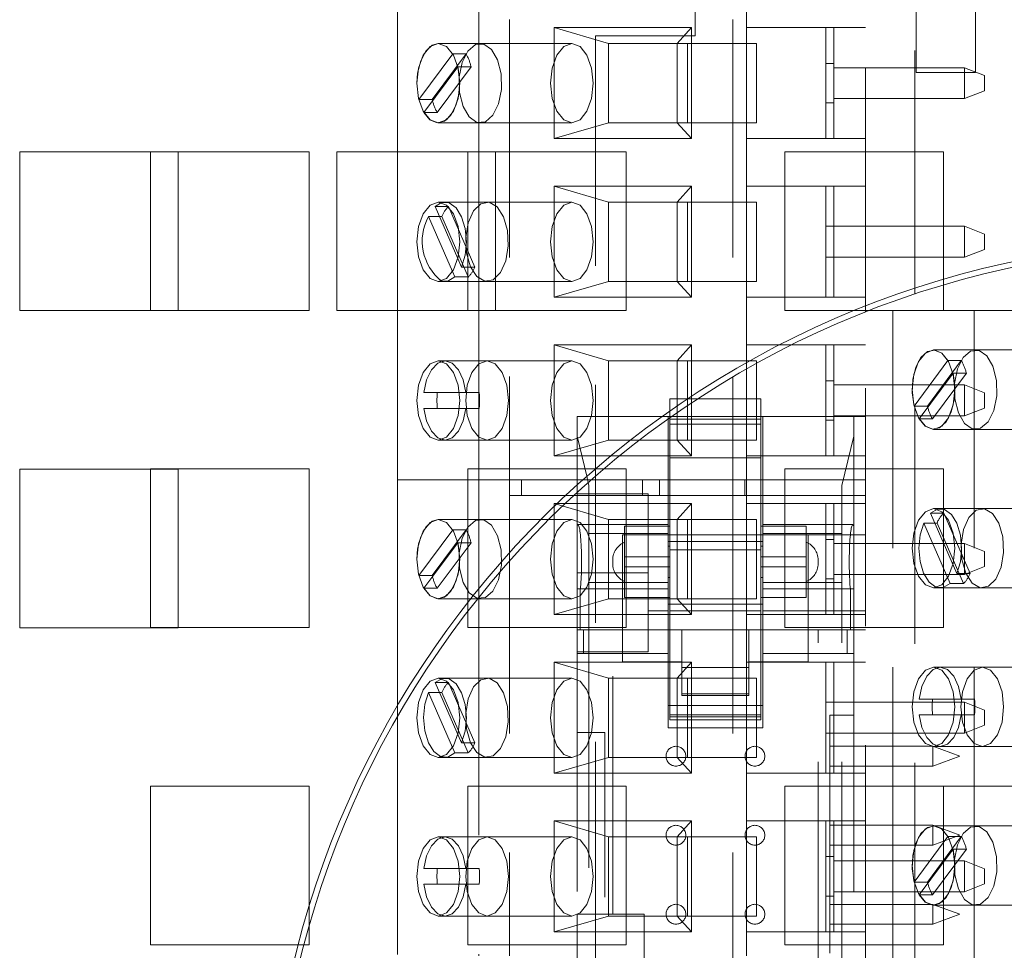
# Paper-space layout '2' of a CAD drawing. Header units: inches. Extents: x 1 to 109, y 1 to 85.
# Tile 39 of 134: x 85.696 to 86.731, y 17.087 to 18.065. Entities that reach past the tile are written whole.
import ezdxf

# ---------------------------------------------------------------- set-up
doc = ezdxf.new("R2010")
doc.units = ezdxf.units.IN
doc.header["$MEASUREMENT"] = 0
doc.linetypes.add('HIDDEN', pattern=[0.075, 0.05, -0.025])

psp = doc.layouts.new('2')

# ---------------------------------------------------------------- linework, layer by layer
at = {"color": 7, "linetype": 'HIDDEN', "lineweight": 0, "ltscale": 5}
for p, q in [((86.585, 17.7637), (86.585, 19.0713)), ((86.6367, 17.7823), (86.6367, 19.0713)), ((86.6382, 18.2542), (86.6382, 18.0092)), ((86.7007, 18.2526), (86.7007, 18.0092)), ((86.0933, 18.0812), (86.0933, 17.9257)), ((86.1787, 18.0812), (86.1787, 17.9257)), ((86.46, 18.0812), (86.46, 18.0562)), ((86.406, 18.0477), (86.406, 18.0726)), ((86.211, 18.0646), (86.211, 17.5812)), ((86.4456, 18.0646), (86.4456, 17.5646)), ((86.2579, 18.0562), (86.2579, 17.9396)), ((86.3148, 18.0396), (86.2579, 18.0562)), ((86.4022, 18.0562), (86.2579, 18.0562)), ((86.3013, 18.0477), (86.406, 18.0477)), ((86.3013, 15.5559), (86.3013, 18.0477)), ((86.4022, 18.0562), (86.3869, 18.0396)), ((86.4022, 17.9396), (86.4022, 18.0562)), ((86.46, 18.0562), (86.46, 17.9396)), ((86.46, 18.0562), (86.5433, 18.0562)), ((86.5517, 18.0562), (86.5433, 18.0562)), ((86.5433, 17.9396), (86.5433, 18.0562)), ((86.5517, 18.0562), (86.5517, 17.9396)), ((86.5517, 18.0562), (86.585, 18.0562)), ((86.2764, 18.0396), (86.136, 18.0396)), ((86.1802, 18.0396), (86.136, 18.0396)), ((86.3148, 18.0396), (86.3981, 18.0396)), ((86.3148, 18.0396), (86.3148, 17.9562)), ((86.3869, 17.9562), (86.3869, 18.0396)), ((86.3981, 18.0396), (86.4703, 18.0396)), ((86.3981, 17.9562), (86.3981, 18.0396)), ((86.4703, 18.0396), (86.4703, 17.9562)), ((86.1512, 18.0286), (86.1156, 17.9806)), ((86.1652, 18.0286), (86.1296, 17.9806)), ((86.1652, 18.0286), (86.1512, 18.0286)), ((86.5517, 18.0186), (86.5433, 18.0186)), ((86.1209, 17.9672), (86.1565, 18.0151)), ((86.1349, 17.9672), (86.1705, 18.0151)), ((86.1705, 18.0151), (86.1565, 18.0151)), ((86.5517, 18.0141), (86.6892, 18.0141)), ((86.6382, 18.0092), (86.7007, 18.0092)), ((86.6892, 17.9816), (86.6892, 18.0141)), ((86.6892, 18.0141), (86.71, 18.0058)), ((86.71, 18.0058), (86.71, 17.99)), ((86.71, 17.99), (86.6892, 17.9816)), ((86.1296, 17.9806), (86.1156, 17.9806)), ((86.5433, 17.9771), (86.5517, 17.9771)), ((86.6892, 17.9816), (86.5517, 17.9816)), ((86.1349, 17.9672), (86.1209, 17.9672)), ((86.136, 17.9562), (86.1802, 17.9562)), ((86.1802, 17.9562), (86.2764, 17.9562)), ((86.2579, 17.9396), (86.3148, 17.9562)), ((86.3981, 17.9562), (86.3148, 17.9562)), ((86.4022, 17.9396), (86.3869, 17.9562)), ((86.4703, 17.9562), (86.3981, 17.9562)), ((86.2579, 17.9396), (86.4022, 17.9396)), ((86.46, 17.9396), (86.5433, 17.9396)), ((86.46, 17.9396), (86.46, 17.8896)), ((86.5433, 17.9396), (86.5517, 17.9396)), ((86.5517, 17.9396), (86.585, 17.9396)), ((86.0003, 17.9259), (85.8336, 17.9259)), ((85.8336, 17.9259), (85.8336, 17.9257)), ((86.0003, 17.7592), (86.0003, 17.9259)), ((86.3336, 17.9259), (86.1669, 17.9259)), ((86.1669, 17.9259), (86.1669, 17.7592)), ((86.3336, 17.7592), (86.3336, 17.9259)), ((86.6669, 17.9259), (86.5003, 17.9259)), ((86.5003, 17.9259), (86.5003, 17.7592)), ((86.6669, 17.7592), (86.6669, 17.9259)), ((86.2579, 17.8896), (86.3148, 17.8729)), ((86.4022, 17.8896), (86.2579, 17.8896)), ((86.2579, 17.8896), (86.2579, 17.7729)), ((86.4022, 17.8896), (86.3869, 17.8729)), ((86.4022, 17.7729), (86.4022, 17.8896)), ((86.46, 17.8896), (86.5433, 17.8896)), ((86.46, 17.8896), (86.46, 17.7729)), ((86.5517, 17.8896), (86.5433, 17.8896)), ((86.5433, 17.7729), (86.5433, 17.8896)), ((86.5517, 17.8896), (86.585, 17.8896)), ((86.5517, 17.8896), (86.5517, 17.7729)), ((86.1431, 17.8729), (86.136, 17.8729)), ((86.1873, 17.8729), (86.1431, 17.8729)), ((86.2764, 17.8729), (86.1873, 17.8729)), ((86.3981, 17.8729), (86.3148, 17.8729)), ((86.3148, 17.8729), (86.3148, 17.7896)), ((86.3869, 17.7896), (86.3869, 17.8729)), ((86.3981, 17.7896), (86.3981, 17.8729)), ((86.3981, 17.8729), (86.4703, 17.8729)), ((86.4703, 17.8729), (86.4703, 17.7896)), ((86.1467, 17.8682), (86.1327, 17.8682)), ((86.1744, 17.8047), (86.1467, 17.8682)), ((86.1397, 17.8577), (86.1373, 17.8577)), ((86.1397, 17.8577), (86.1674, 17.7943)), ((86.5433, 17.8475), (86.6892, 17.8475)), ((86.6892, 17.815), (86.6892, 17.8475)), ((86.6892, 17.8475), (86.71, 17.8391)), ((86.71, 17.8391), (86.71, 17.8233)), ((86.71, 17.8233), (86.6892, 17.815)), ((86.1604, 17.8047), (86.1564, 17.8138)), ((86.6892, 17.815), (86.5433, 17.815)), ((86.1509, 17.8), (86.1534, 17.7943)), ((86.1744, 17.8047), (86.1604, 17.8047)), ((86.136, 17.7896), (86.1431, 17.7896)), ((86.1431, 17.7896), (86.1873, 17.7896)), ((86.1674, 17.7943), (86.1534, 17.7943)), ((86.1873, 17.7896), (86.2764, 17.7896)), ((86.2579, 17.7729), (86.3148, 17.7896)), ((86.3981, 17.7896), (86.3148, 17.7896)), ((86.3869, 17.7896), (86.4022, 17.7729)), ((86.4703, 17.7896), (86.3981, 17.7896)), ((86.2579, 17.7729), (86.4022, 17.7729)), ((86.46, 17.7729), (86.5433, 17.7729)), ((86.46, 17.7729), (86.46, 17.7229)), ((86.5433, 17.7729), (86.5517, 17.7729)), ((86.5517, 17.7729), (86.585, 17.7729)), ((86.6367, 15.9087), (86.6367, 17.7761)), ((85.8628, 17.7592), (86.0003, 17.7592)), ((86.0933, 17.7591), (86.0933, 17.5812)), ((86.1669, 17.7592), (86.3336, 17.7592)), ((86.1787, 17.7591), (86.1787, 17.5812)), ((86.5003, 17.7592), (86.6138, 17.7592)), ((86.585, 15.9274), (86.585, 17.7574)), ((86.6138, 17.7592), (86.6138, 17.2592)), ((86.6992, 17.7592), (86.6138, 17.7592)), ((86.6992, 17.7592), (86.6992, 17.2592)), ((86.8891, 17.7592), (86.6992, 17.7592)), ((86.2579, 17.7229), (86.2579, 17.6062)), ((86.2579, 17.7229), (86.3148, 17.7062)), ((86.4022, 17.7229), (86.2579, 17.7229)), ((86.4022, 17.7229), (86.3869, 17.7062)), ((86.4022, 17.6062), (86.4022, 17.7229)), ((86.46, 17.7229), (86.5433, 17.7229)), ((86.46, 17.7229), (86.46, 17.6062)), ((86.5517, 17.7229), (86.5433, 17.7229)), ((86.5433, 17.6062), (86.5433, 17.7229)), ((86.5517, 17.7229), (86.585, 17.7229)), ((86.5517, 17.7229), (86.5517, 17.6062)), ((86.7969, 17.7176), (86.6565, 17.7176)), ((86.7007, 17.7176), (86.6565, 17.7176)), ((86.2764, 17.7062), (86.136, 17.7062)), ((86.1873, 17.7062), (86.1431, 17.7062)), ((86.3981, 17.7062), (86.3148, 17.7062)), ((86.3148, 17.7062), (86.3148, 17.6229)), ((86.3869, 17.6229), (86.3869, 17.7062)), ((86.3981, 17.6229), (86.3981, 17.7062)), ((86.3981, 17.7062), (86.4703, 17.7062)), ((86.4703, 17.7062), (86.4703, 17.6229)), ((86.6717, 17.7066), (86.6361, 17.6586)), ((86.6857, 17.7066), (86.6501, 17.6586)), ((86.6857, 17.7066), (86.6717, 17.7066)), ((86.5517, 17.6853), (86.5433, 17.6853)), ((86.6414, 17.6452), (86.677, 17.6932)), ((86.6554, 17.6452), (86.691, 17.6932)), ((86.691, 17.6932), (86.677, 17.6932)), ((86.5517, 17.6808), (86.6892, 17.6808)), ((86.6892, 17.6483), (86.6892, 17.6808)), ((86.6892, 17.6808), (86.71, 17.6725)), ((86.1651, 17.6729), (86.121, 17.6729)), ((86.1791, 17.6729), (86.1651, 17.6729)), ((86.3795, 17.6664), (86.3983, 17.6664)), ((86.3795, 17.6536), (86.3795, 17.6664)), ((86.4089, 17.6664), (86.475, 17.6664)), ((86.475, 17.5233), (86.475, 17.6664)), ((86.71, 17.6725), (86.71, 17.6566)), ((86.121, 17.6562), (86.1651, 17.6562)), ((86.1791, 17.6562), (86.1651, 17.6562)), ((86.6501, 17.6586), (86.6361, 17.6586)), ((86.71, 17.6566), (86.6892, 17.6483)), ((86.282, 17.6478), (86.282, 17.6272)), ((86.282, 17.6478), (86.3713, 17.6478)), ((86.3775, 17.645), (86.3775, 17.5249)), ((86.3795, 17.6478), (86.4771, 17.6478)), ((86.3795, 17.5233), (86.3795, 17.6464)), ((86.475, 17.6448), (86.3795, 17.6448)), ((86.4771, 17.6478), (86.5726, 17.6478)), ((86.4771, 17.5249), (86.4771, 17.6478)), ((86.5433, 17.6438), (86.5517, 17.6438)), ((86.6892, 17.6483), (86.5517, 17.6483)), ((86.5726, 17.6478), (86.5726, 17.6272)), ((86.5726, 17.6478), (86.585, 17.6478)), ((86.6554, 17.6452), (86.6414, 17.6452)), ((86.3795, 17.6398), (86.475, 17.6398)), ((86.6565, 17.6342), (86.7969, 17.6342)), ((86.6565, 17.6342), (86.7007, 17.6342)), ((86.136, 17.6229), (86.2764, 17.6229)), ((86.1431, 17.6229), (86.1873, 17.6229)), ((86.2579, 17.6062), (86.3148, 17.6229)), ((86.2921, 17.5849), (86.282, 17.6272)), ((86.282, 17.6272), (86.282, 17.5758)), ((86.3981, 17.6229), (86.3148, 17.6229)), ((86.3869, 17.6229), (86.4022, 17.6062)), ((86.4703, 17.6229), (86.3981, 17.6229)), ((86.5601, 17.5752), (86.5726, 17.6272)), ((86.5726, 17.6272), (86.5726, 17.5332)), ((86.2579, 17.6062), (86.4022, 17.6062)), ((86.3795, 17.6043), (86.475, 17.6043)), ((86.46, 17.6062), (86.5433, 17.6062)), ((86.46, 17.6062), (86.46, 17.5812)), ((86.5433, 17.6062), (86.5517, 17.6062)), ((86.5517, 17.6062), (86.585, 17.6062)), ((86.0003, 17.5926), (85.8336, 17.5926)), ((85.8336, 17.5926), (85.8336, 17.5924)), ((86.0003, 17.4259), (86.0003, 17.5926)), ((86.3336, 17.5926), (86.1669, 17.5926)), ((86.1669, 17.5926), (86.1669, 17.4259)), ((86.3336, 17.4259), (86.3336, 17.5926)), ((86.6669, 17.5926), (86.5003, 17.5926)), ((86.5003, 17.5926), (86.5003, 17.4259)), ((86.6669, 17.4259), (86.6669, 17.5926)), ((86.1787, 17.5812), (86.0933, 17.5812)), ((86.0933, 17.5812), (86.0933, 17.3441)), ((86.1787, 17.5812), (86.3686, 17.5812)), ((86.1787, 17.5812), (86.1787, 17.4669)), ((86.211, 17.5646), (86.211, 17.5812)), ((86.2235, 17.5812), (86.2235, 17.5646)), ((86.3505, 17.5812), (86.3505, 17.5646)), ((86.3686, 17.5812), (86.3686, 17.5646)), ((86.585, 17.5812), (86.3686, 17.5812)), ((86.4581, 17.5812), (86.4581, 17.5646)), ((86.46, 17.5812), (86.46, 17.5562)), ((86.2944, 17.5752), (86.2937, 17.5785)), ((86.2944, 17.5249), (86.2944, 17.5752)), ((86.5601, 17.5752), (86.5601, 17.5249)), ((86.211, 17.5646), (86.2235, 17.5646)), ((86.211, 17.5646), (86.211, 17.0812)), ((86.2235, 17.5646), (86.3505, 17.5646)), ((86.282, 17.5679), (86.282, 17.5332)), ((86.282, 17.5664), (86.3567, 17.5664)), ((86.3686, 17.5646), (86.3505, 17.5646)), ((86.3567, 17.4834), (86.3567, 17.5664)), ((86.3686, 17.5646), (86.585, 17.5646)), ((86.4771, 17.5648), (86.3775, 17.5648)), ((86.4456, 17.5646), (86.4456, 17.0646)), ((86.2579, 17.5562), (86.2579, 17.4396)), ((86.3148, 17.5396), (86.2579, 17.5562)), ((86.4022, 17.5562), (86.2579, 17.5562)), ((86.4022, 17.5562), (86.3869, 17.5396)), ((86.4022, 17.4396), (86.4022, 17.5562)), ((86.46, 17.5562), (86.46, 17.4396)), ((86.46, 17.5562), (86.5433, 17.5562)), ((86.5517, 17.5562), (86.5433, 17.5562)), ((86.5433, 17.4396), (86.5433, 17.5562)), ((86.5517, 17.5562), (86.5517, 17.4396)), ((86.5517, 17.5562), (86.585, 17.5562)), ((86.7969, 17.5509), (86.6565, 17.5509)), ((86.7078, 17.5509), (86.6636, 17.5509)), ((86.6672, 17.5462), (86.6532, 17.5462)), ((86.6809, 17.4828), (86.6532, 17.5462)), ((86.6949, 17.4828), (86.6672, 17.5462)), ((86.2764, 17.5396), (86.136, 17.5396)), ((86.1802, 17.5396), (86.136, 17.5396)), ((86.282, 17.5332), (86.282, 17.4665)), ((86.3775, 17.5341), (86.2828, 17.5341)), ((86.3148, 17.5396), (86.3981, 17.5396)), ((86.3148, 17.5396), (86.3148, 17.4562)), ((86.3795, 17.5324), (86.3318, 17.5324)), ((86.3318, 17.5324), (86.3318, 17.4897)), ((86.3318, 17.5324), (86.3318, 17.5324)), ((86.3795, 17.5324), (86.3318, 17.5324)), ((86.3869, 17.4562), (86.3869, 17.5396)), ((86.3981, 17.5396), (86.4703, 17.5396)), ((86.3981, 17.4562), (86.3981, 17.5396)), ((86.4703, 17.5396), (86.4703, 17.4562)), ((86.5227, 17.5324), (86.475, 17.5324)), ((86.5227, 17.5324), (86.475, 17.5324)), ((86.5717, 17.5341), (86.4771, 17.5341)), ((86.5227, 17.4897), (86.5227, 17.5324)), ((86.5227, 17.5324), (86.5227, 17.5324)), ((86.5726, 17.5332), (86.5726, 17.4665)), ((86.6602, 17.5357), (86.6462, 17.5357)), ((86.6462, 17.5357), (86.6739, 17.4723)), ((86.6602, 17.5357), (86.6879, 17.4723)), ((86.1512, 17.5286), (86.1156, 17.4806)), ((86.1652, 17.5286), (86.1296, 17.4806)), ((86.1652, 17.5286), (86.1512, 17.5286)), ((86.3775, 17.5249), (86.2944, 17.5249)), ((86.2944, 17.5249), (86.2944, 17.4734)), ((86.3297, 17.5233), (86.5248, 17.5233)), ((86.3297, 17.3899), (86.3297, 17.5233)), ((86.3775, 17.5249), (86.3775, 17.4734)), ((86.3795, 17.4236), (86.3795, 17.5233)), ((86.475, 17.4236), (86.475, 17.5233)), ((86.5601, 17.5249), (86.4771, 17.5249)), ((86.4771, 17.5249), (86.4771, 17.4734)), ((86.5248, 17.3899), (86.5248, 17.5233)), ((86.585, 17.5233), (86.5248, 17.5233)), ((86.5601, 17.4734), (86.5601, 17.5249)), ((86.1209, 17.4672), (86.1565, 17.5151)), ((86.1349, 17.4672), (86.1705, 17.5151)), ((86.1705, 17.5151), (86.1565, 17.5151)), ((86.3775, 17.5164), (86.4771, 17.5164)), ((86.3795, 17.5116), (86.3775, 17.5116)), ((86.4771, 17.5116), (86.475, 17.5116)), ((86.5517, 17.5186), (86.5433, 17.5186)), ((86.5517, 17.5141), (86.6892, 17.5141)), ((86.6892, 17.4816), (86.6892, 17.5141)), ((86.6892, 17.5141), (86.71, 17.5058)), ((86.3318, 17.5004), (86.3795, 17.5004)), ((86.475, 17.5077), (86.3795, 17.5077)), ((86.475, 17.5004), (86.5227, 17.5004)), ((86.71, 17.5058), (86.71, 17.49)), ((86.3193, 17.497), (86.3193, 17.493)), ((86.3795, 17.4897), (86.3318, 17.4897)), ((86.3318, 17.4897), (86.3318, 17.4577)), ((86.5227, 17.4897), (86.475, 17.4897)), ((86.5227, 17.4577), (86.5227, 17.4897)), ((86.5352, 17.493), (86.5352, 17.497)), ((86.71, 17.49), (86.6892, 17.4816)), ((86.1296, 17.4806), (86.1156, 17.4806)), ((86.282, 17.4834), (86.3567, 17.4834)), ((86.3567, 17.4004), (86.3567, 17.4834)), ((86.3775, 17.4784), (86.3795, 17.4784)), ((86.475, 17.4784), (86.4771, 17.4784)), ((86.6892, 17.4816), (86.5517, 17.4816)), ((86.6949, 17.4828), (86.6809, 17.4828)), ((86.2944, 17.4734), (86.2944, 17.4236)), ((86.2944, 17.4734), (86.3775, 17.4734)), ((86.3775, 17.4734), (86.3775, 17.4236)), ((86.4771, 17.4734), (86.5601, 17.4734)), ((86.4771, 17.4734), (86.4771, 17.4236)), ((86.5433, 17.4771), (86.5517, 17.4771)), ((86.5601, 17.4236), (86.5601, 17.4734)), ((86.6565, 17.4676), (86.7969, 17.4676)), ((86.6636, 17.4676), (86.7078, 17.4676)), ((86.6879, 17.4723), (86.6739, 17.4723)), ((86.1349, 17.4672), (86.1209, 17.4672)), ((86.1787, 17.4577), (86.1787, 17.0812)), ((86.2853, 17.4665), (86.282, 17.4665)), ((86.282, 17.4236), (86.282, 17.4665)), ((86.2853, 17.4665), (86.2853, 17.4236)), ((86.2853, 17.4665), (86.3775, 17.4665)), ((86.3795, 17.4577), (86.3318, 17.4577)), ((86.3318, 17.4577), (86.3795, 17.4577)), ((86.5227, 17.4577), (86.475, 17.4577)), ((86.475, 17.4577), (86.5227, 17.4577)), ((86.4771, 17.4665), (86.5692, 17.4665)), ((86.5692, 17.4236), (86.5692, 17.4665)), ((86.5726, 17.4665), (86.5692, 17.4665)), ((86.5726, 17.4665), (86.5726, 17.4236)), ((86.136, 17.4562), (86.1802, 17.4562)), ((86.1802, 17.4562), (86.2764, 17.4562)), ((86.2579, 17.4396), (86.3148, 17.4562)), ((86.3981, 17.4562), (86.3148, 17.4562)), ((86.4771, 17.4505), (86.3775, 17.4505)), ((86.4022, 17.4396), (86.3869, 17.4562)), ((86.4703, 17.4562), (86.3981, 17.4562)), ((86.2579, 17.4396), (86.4022, 17.4396)), ((86.3567, 17.4436), (86.3775, 17.4436)), ((86.3795, 17.4437), (86.475, 17.4437)), ((86.46, 17.4396), (86.5433, 17.4396)), ((86.46, 17.4396), (86.46, 17.3896)), ((86.4771, 17.4436), (86.585, 17.4436)), ((86.5433, 17.4396), (86.5517, 17.4396)), ((86.5517, 17.4396), (86.585, 17.4396)), ((85.8628, 17.4259), (86.0003, 17.4259)), ((86.1669, 17.4259), (86.3336, 17.4259)), ((86.5003, 17.4259), (86.6669, 17.4259)), ((86.282, 17.4236), (86.2853, 17.4236)), ((86.282, 17.3987), (86.282, 17.4236)), ((86.2853, 17.4236), (86.2888, 17.4236)), ((86.2888, 17.3987), (86.2888, 17.4236)), ((86.2944, 17.4236), (86.2888, 17.4236)), ((86.2944, 17.4236), (86.3297, 17.4236)), ((86.2944, 17.4236), (86.2944, 17.1248)), ((86.3193, 17.1248), (86.3193, 17.4236)), ((86.392, 17.4236), (86.3297, 17.4236)), ((86.3775, 17.4236), (86.3775, 17.3987)), ((86.3795, 17.3322), (86.3795, 17.4236)), ((86.392, 17.4236), (86.392, 17.3899)), ((86.4625, 17.4236), (86.392, 17.4236)), ((86.5248, 17.4236), (86.4625, 17.4236)), ((86.4625, 17.3899), (86.4625, 17.4236)), ((86.475, 17.3322), (86.475, 17.4236)), ((86.4771, 17.3987), (86.4771, 17.4236)), ((86.5248, 17.4236), (86.5601, 17.4236)), ((86.5352, 16.6598), (86.5352, 17.4236)), ((86.5601, 16.6598), (86.5601, 17.4236)), ((86.5601, 17.4236), (86.5657, 17.4236)), ((86.5657, 17.4236), (86.5657, 17.3987)), ((86.5657, 17.4236), (86.5692, 17.4236)), ((86.5692, 17.4236), (86.5726, 17.4236)), ((86.5726, 17.4236), (86.5726, 17.3987)), ((86.5726, 17.4236), (86.585, 17.4236)), ((86.3567, 17.4004), (86.282, 17.4004)), ((86.282, 17.3987), (86.282, 17.1248)), ((86.282, 17.3987), (86.2888, 17.3987)), ((86.3193, 17.3987), (86.2888, 17.3987)), ((86.3775, 17.3987), (86.3193, 17.3987)), ((86.3775, 17.3207), (86.3775, 17.3987)), ((86.5352, 17.3987), (86.4771, 17.3987)), ((86.4771, 17.3987), (86.4771, 17.3207)), ((86.5657, 17.3987), (86.5352, 17.3987)), ((86.5657, 17.3987), (86.5726, 17.3987)), ((86.5726, 17.3987), (86.5726, 16.6847)), ((86.2579, 17.3896), (86.2579, 17.2729)), ((86.2579, 17.3896), (86.3148, 17.3729)), ((86.4022, 17.3896), (86.2579, 17.3896)), ((86.392, 17.3899), (86.3297, 17.3899)), ((86.4022, 17.3896), (86.3869, 17.3729)), ((86.392, 17.3563), (86.392, 17.3899)), ((86.4022, 17.2729), (86.4022, 17.3896)), ((86.46, 17.3896), (86.5433, 17.3896)), ((86.46, 17.3896), (86.46, 17.2729)), ((86.5248, 17.3899), (86.4625, 17.3899)), ((86.4625, 17.3563), (86.4625, 17.3899)), ((86.5517, 17.3896), (86.5433, 17.3896)), ((86.5433, 17.2729), (86.5433, 17.3896)), ((86.5517, 17.3896), (86.585, 17.3896)), ((86.5517, 17.3896), (86.5517, 17.2729)), ((86.4625, 17.384), (86.392, 17.384)), ((86.7969, 17.3842), (86.6565, 17.3842)), ((86.7078, 17.3842), (86.6636, 17.3842)), ((86.1604, 17.3047), (86.1327, 17.3682)), ((86.1467, 17.3682), (86.1327, 17.3682)), ((86.2764, 17.3729), (86.136, 17.3729)), ((86.1873, 17.3729), (86.1431, 17.3729)), ((86.1744, 17.3047), (86.1467, 17.3682)), ((86.3981, 17.3729), (86.3148, 17.3729)), ((86.3148, 17.3729), (86.3148, 17.2896)), ((86.3869, 17.2896), (86.3869, 17.3729)), ((86.3981, 17.2896), (86.3981, 17.3729)), ((86.3981, 17.3729), (86.4703, 17.3729)), ((86.4703, 17.3729), (86.4703, 17.2896)), ((86.1397, 17.3577), (86.1257, 17.3577)), ((86.1257, 17.3577), (86.1534, 17.2943)), ((86.1397, 17.3577), (86.1674, 17.2943)), ((86.392, 17.3563), (86.4625, 17.3563)), ((86.392, 17.3563), (86.392, 17.3547)), ((86.392, 17.3547), (86.4625, 17.3547)), ((86.4625, 17.3547), (86.4625, 17.3563)), ((86.4771, 17.3441), (86.3775, 17.3441)), ((86.5433, 17.3475), (86.6892, 17.3475)), ((86.6856, 17.3509), (86.6415, 17.3509)), ((86.6996, 17.3509), (86.6856, 17.3509)), ((86.6892, 17.315), (86.6892, 17.3475)), ((86.6892, 17.3475), (86.71, 17.3391)), ((86.475, 17.3342), (86.3795, 17.3342)), ((86.5476, 17.334), (86.5476, 16.7495)), ((86.5726, 17.334), (86.5476, 17.334)), ((86.6415, 17.3342), (86.6856, 17.3342)), ((86.6996, 17.3342), (86.6856, 17.3342)), ((86.71, 17.3391), (86.71, 17.3233)), ((86.0933, 17.3325), (86.0933, 17.0812)), ((86.3795, 17.3322), (86.475, 17.3322)), ((86.3795, 17.3322), (86.3795, 17.329)), ((86.3795, 17.329), (86.475, 17.329)), ((86.475, 17.329), (86.475, 17.3322)), ((86.71, 17.3233), (86.6892, 17.315)), ((86.282, 17.3157), (86.311, 17.3157)), ((86.311, 16.7678), (86.311, 17.3157)), ((86.4771, 17.3207), (86.3775, 17.3207)), ((86.6892, 17.315), (86.5433, 17.315)), ((86.1744, 17.3047), (86.1604, 17.3047)), ((86.1674, 17.2943), (86.1534, 17.2943)), ((86.6556, 17.3012), (86.5476, 17.3012)), ((86.6556, 17.2804), (86.6556, 17.3012)), ((86.6841, 17.2908), (86.6556, 17.3012)), ((86.6565, 17.3009), (86.7969, 17.3009)), ((86.6636, 17.3009), (86.7078, 17.3009)), ((86.136, 17.2896), (86.2764, 17.2896)), ((86.1431, 17.2896), (86.1873, 17.2896)), ((86.2579, 17.2729), (86.3148, 17.2896)), ((86.3981, 17.2896), (86.3148, 17.2896)), ((86.3869, 17.2896), (86.4022, 17.2729)), ((86.4703, 17.2896), (86.3981, 17.2896)), ((86.6556, 17.2804), (86.6841, 17.2908)), ((86.2579, 17.2729), (86.4022, 17.2729)), ((86.46, 17.2729), (86.5433, 17.2729)), ((86.46, 17.2729), (86.46, 17.2229)), ((86.5433, 17.2729), (86.5517, 17.2729)), ((86.5476, 17.2804), (86.6556, 17.2804)), ((86.5517, 17.2729), (86.585, 17.2729)), ((86.0003, 17.2592), (85.8336, 17.2592)), ((85.8336, 17.2592), (85.8336, 17.0926)), ((86.0003, 17.1326), (86.0003, 17.2592)), ((86.3336, 17.2592), (86.1669, 17.2592)), ((86.1669, 17.2592), (86.1669, 17.0926)), ((86.3336, 17.0926), (86.3336, 17.2592)), ((86.6138, 17.2592), (86.5003, 17.2592)), ((86.5003, 17.2592), (86.5003, 17.0926)), ((86.6992, 17.2592), (86.6138, 17.2592)), ((86.6138, 17.2592), (86.6138, 16.7592)), ((86.6669, 17.0926), (86.6669, 17.2592)), ((86.6992, 17.2592), (86.8891, 17.2592)), ((86.6992, 17.2592), (86.6992, 16.7592)), ((86.2579, 17.2229), (86.2579, 17.1062)), ((86.2579, 17.2229), (86.3148, 17.2062)), ((86.4022, 17.2229), (86.2579, 17.2229)), ((86.4022, 17.2229), (86.3869, 17.2062)), ((86.4022, 17.1062), (86.4022, 17.2229)), ((86.46, 17.2229), (86.5433, 17.2229)), ((86.46, 17.2229), (86.46, 17.1062)), ((86.5517, 17.2229), (86.5433, 17.2229)), ((86.5433, 17.1062), (86.5433, 17.2229)), ((86.5517, 17.2229), (86.585, 17.2229)), ((86.5517, 17.2229), (86.5517, 17.1062)), ((86.6556, 17.2182), (86.5476, 17.2182)), ((86.6556, 17.1974), (86.6556, 17.2182)), ((86.6841, 17.2078), (86.6556, 17.2182)), ((86.7969, 17.2176), (86.6565, 17.2176)), ((86.7007, 17.2176), (86.6565, 17.2176)), ((86.2764, 17.2062), (86.136, 17.2062)), ((86.1873, 17.2062), (86.1431, 17.2062)), ((86.3981, 17.2062), (86.3148, 17.2062)), ((86.3148, 17.2062), (86.3148, 17.1229)), ((86.3869, 17.1229), (86.3869, 17.2062)), ((86.3981, 17.1229), (86.3981, 17.2062)), ((86.3981, 17.2062), (86.4703, 17.2062)), ((86.4703, 17.2062), (86.4703, 17.1229)), ((86.6717, 17.2066), (86.6361, 17.1586)), ((86.6857, 17.2066), (86.6501, 17.1586)), ((86.6556, 17.1974), (86.6841, 17.2078)), ((86.6857, 17.2066), (86.6717, 17.2066)), ((86.5476, 17.1974), (86.6556, 17.1974)), ((86.6414, 17.1452), (86.677, 17.1932)), ((86.6554, 17.1452), (86.691, 17.1932)), ((86.691, 17.1932), (86.677, 17.1932)), ((86.5517, 17.1853), (86.5433, 17.1853)), ((86.5517, 17.1808), (86.6892, 17.1808)), ((86.6892, 17.1483), (86.6892, 17.1808)), ((86.6892, 17.1808), (86.71, 17.1725)), ((86.1651, 17.1729), (86.121, 17.1729)), ((86.1791, 17.1729), (86.1651, 17.1729)), ((86.71, 17.1725), (86.71, 17.1566)), ((86.6501, 17.1586), (86.6361, 17.1586)), ((86.121, 17.1562), (86.1651, 17.1562)), ((86.1791, 17.1562), (86.1651, 17.1562)), ((86.6892, 17.1483), (86.5517, 17.1483)), ((86.71, 17.1566), (86.6892, 17.1483)), ((86.5433, 17.1438), (86.5517, 17.1438)), ((86.6554, 17.1452), (86.6414, 17.1452)), ((86.6556, 17.1351), (86.5476, 17.1351)), ((86.6556, 17.1144), (86.6556, 17.1351)), ((86.6841, 17.1248), (86.6556, 17.1351)), ((86.6565, 17.1342), (86.7969, 17.1342)), ((86.6565, 17.1342), (86.7007, 17.1342)), ((86.136, 17.1229), (86.2764, 17.1229)), ((86.1431, 17.1229), (86.1873, 17.1229)), ((86.2579, 17.1062), (86.3148, 17.1229)), ((86.282, 17.1248), (86.2944, 17.1248)), ((86.282, 17.1248), (86.282, 16.9587)), ((86.3193, 17.1248), (86.2944, 17.1248)), ((86.3981, 17.1229), (86.3148, 17.1229)), ((86.3193, 17.1248), (86.3525, 17.1248)), ((86.3525, 17.1248), (86.3525, 16.9587)), ((86.3869, 17.1229), (86.4022, 17.1062)), ((86.4703, 17.1229), (86.3981, 17.1229)), ((86.6556, 17.1144), (86.6841, 17.1248)), ((86.0003, 17.0926), (86.0003, 17.112)), ((86.2579, 17.1062), (86.4022, 17.1062)), ((86.46, 17.1062), (86.5433, 17.1062)), ((86.46, 17.1062), (86.46, 17.0812)), ((86.5433, 17.1062), (86.5517, 17.1062)), ((86.5476, 17.1144), (86.6556, 17.1144)), ((86.5517, 17.1062), (86.585, 17.1062)), ((85.8336, 17.0926), (85.9889, 17.0926)), ((85.9949, 17.0926), (86.0003, 17.0926)), ((86.1669, 17.0926), (86.3336, 17.0926)), ((86.5003, 17.0926), (86.6669, 17.0926))]:
    psp.add_line(p, q, dxfattribs=at)
at = {"color": 7, "linetype": 'Continuous', "lineweight": 15, "ltscale": 5}
for p, q in [((85.8628, 17.9257), (85.6961, 17.9257)), ((85.6961, 17.9257), (85.6961, 17.7591)), ((85.8336, 17.9257), (85.8336, 17.7592)), ((85.8628, 17.7591), (85.8628, 17.9257)), ((86.1961, 17.9257), (86.0294, 17.9257)), ((86.0294, 17.9257), (86.0294, 17.7591)), ((86.0933, 17.9257), (86.0933, 17.7591)), ((86.1787, 17.9257), (86.1787, 17.7591)), ((86.1961, 17.7591), (86.1961, 17.9257)), ((86.1327, 17.8682), (86.1395, 17.8724)), ((86.1564, 17.8138), (86.1327, 17.8682)), ((86.1373, 17.8577), (86.1257, 17.8577)), ((86.1257, 17.8577), (86.1509, 17.8)), ((86.6367, 17.7761), (86.6367, 17.7823)), ((85.6961, 17.7591), (85.8628, 17.7591)), ((85.8336, 17.7592), (85.8628, 17.7592)), ((86.0294, 17.7591), (86.1961, 17.7591)), ((86.585, 17.7574), (86.585, 17.7637)), ((86.3983, 17.6664), (86.4089, 17.6664)), ((86.3795, 17.6464), (86.3795, 17.6536)), ((86.3713, 17.6478), (86.3775, 17.6478)), ((86.3775, 17.6478), (86.3775, 17.645)), ((86.3775, 17.6478), (86.3795, 17.6478)), ((85.8628, 17.5924), (85.6961, 17.5924)), ((85.6961, 17.5924), (85.6961, 17.4257)), ((85.8336, 17.5924), (85.8336, 17.4259)), ((85.8628, 17.4257), (85.8628, 17.5924)), ((86.2937, 17.5785), (86.2921, 17.5849)), ((86.282, 17.5758), (86.282, 17.5679)), ((86.1787, 17.4669), (86.1787, 17.4577)), ((85.8336, 17.4259), (85.8628, 17.4259)), ((85.6961, 17.4257), (85.8628, 17.4257)), ((86.0933, 17.3441), (86.0933, 17.3325)), ((86.0003, 17.112), (86.0003, 17.1326)), ((85.9889, 17.0926), (85.9949, 17.0926))]:
    psp.add_line(p, q, dxfattribs=at)
at = {"color": 7, "linetype": 'HIDDEN', "lineweight": 0, "ltscale": 5, "flags": 128}
for points in [[(86.1136, 17.9979), (86.1153, 18.0138), (86.1201, 18.0274), (86.1274, 18.0364), (86.136, 18.0396), (86.1446, 18.0364), (86.1519, 18.0274), (86.1568, 18.0138), (86.1585, 17.9979), (86.1568, 17.9819), (86.1519, 17.9684), (86.1446, 17.9594), (86.136, 17.9562), (86.1274, 17.9594), (86.1201, 17.9684), (86.1153, 17.9819), (86.1136, 17.9979)], [(86.1136, 17.9979), (86.1143, 18.0085), (86.1175, 18.0214), (86.1228, 18.0316), (86.1297, 18.0379), (86.136, 18.0396)], [(86.1935, 17.9642), (86.1855, 17.9574), (86.1767, 17.9567), (86.1685, 17.9624), (86.1621, 17.9734), (86.1584, 17.9882), (86.158, 18.0044), (86.1611, 18.0197), (86.167, 18.0316), (86.175, 18.0384), (86.1838, 18.039), (86.192, 18.0334), (86.1984, 18.0224), (86.2021, 18.0076), (86.2024, 17.9914), (86.1994, 17.9761), (86.1935, 17.9642)], [(86.2539, 17.9979), (86.2556, 17.9819), (86.2605, 17.9684), (86.2678, 17.9594), (86.2764, 17.9562), (86.285, 17.9594), (86.2923, 17.9684), (86.2971, 17.9819), (86.2989, 17.9979), (86.2971, 18.0138), (86.2923, 18.0274), (86.285, 18.0364), (86.2764, 18.0396), (86.2678, 18.0364), (86.2605, 18.0274), (86.2556, 18.0138), (86.2539, 17.9979)], [(86.1565, 18.0151), (86.1584, 18.0014), (86.1578, 17.9873), (86.1546, 17.9744), (86.1492, 17.9642), (86.1424, 17.9579), (86.1348, 17.9563), (86.1273, 17.9595), (86.1209, 17.9672)], [(86.1395, 17.8724), (86.14, 17.8725), (86.1476, 17.872), (86.1548, 17.8668), (86.1605, 17.8574), (86.1642, 17.8451), (86.1655, 17.8311), (86.1642, 17.8171), (86.1604, 17.8047)], [(86.1698, 17.805), (86.1657, 17.8194), (86.1649, 17.8356), (86.1675, 17.8511), (86.1731, 17.8636), (86.1809, 17.8712), (86.1896, 17.8727), (86.198, 17.8678), (86.2047, 17.8574), (86.2088, 17.8431), (86.2096, 17.8269), (86.207, 17.8113), (86.2014, 17.7988), (86.1936, 17.7913), (86.1849, 17.7898), (86.1765, 17.7946), (86.1698, 17.805)], [(86.2539, 17.8312), (86.2556, 17.8153), (86.2605, 17.8018), (86.2678, 17.7927), (86.2764, 17.7896), (86.285, 17.7927), (86.2923, 17.8018), (86.2971, 17.8153), (86.2989, 17.8312), (86.2971, 17.8472), (86.2923, 17.8607), (86.285, 17.8697), (86.2764, 17.8729), (86.2678, 17.8697), (86.2605, 17.8607), (86.2556, 17.8472), (86.2539, 17.8312)], [(86.1534, 17.7943), (86.1461, 17.7899), (86.1395, 17.7901)], [(86.6341, 17.6759), (86.6358, 17.6918), (86.6406, 17.7054), (86.6479, 17.7144), (86.6565, 17.7176), (86.6651, 17.7144), (86.6724, 17.7054), (86.6773, 17.6918), (86.679, 17.6759), (86.6773, 17.66), (86.6724, 17.6464), (86.6651, 17.6374), (86.6565, 17.6342), (86.6479, 17.6374), (86.6406, 17.6464), (86.6358, 17.66), (86.6341, 17.6759)], [(86.6361, 17.6586), (86.6341, 17.6724), (86.6348, 17.6865), (86.638, 17.6994), (86.6433, 17.7096), (86.6502, 17.7159), (86.6578, 17.7175), (86.6653, 17.7143), (86.6717, 17.7066)], [(86.714, 17.6422), (86.706, 17.6354), (86.6972, 17.6347), (86.689, 17.6404), (86.6826, 17.6514), (86.6789, 17.6662), (86.6785, 17.6824), (86.6816, 17.6977), (86.6875, 17.7096), (86.6955, 17.7164), (86.7043, 17.7171), (86.7125, 17.7114), (86.7189, 17.7004), (86.7226, 17.6856), (86.7229, 17.6694), (86.7199, 17.6541), (86.714, 17.6422)], [(86.1136, 17.6646), (86.1153, 17.6805), (86.1201, 17.694), (86.1274, 17.7031), (86.136, 17.7062), (86.1446, 17.7031), (86.1519, 17.694), (86.1568, 17.6805), (86.1585, 17.6646), (86.1568, 17.6486), (86.1519, 17.6351), (86.1446, 17.6261), (86.136, 17.6229), (86.1274, 17.6261), (86.1201, 17.6351), (86.1153, 17.6486), (86.1136, 17.6646)], [(86.121, 17.6729), (86.1238, 17.6861), (86.1288, 17.6968), (86.1355, 17.7038), (86.1431, 17.7062), (86.1506, 17.7038), (86.1573, 17.6968), (86.1623, 17.6861), (86.1651, 17.6729)], [(86.1873, 17.6229), (86.1787, 17.6261), (86.1714, 17.6351), (86.1665, 17.6486), (86.1648, 17.6646), (86.1665, 17.6805), (86.1714, 17.694), (86.1787, 17.7031), (86.1873, 17.7062), (86.1959, 17.7031), (86.2032, 17.694), (86.208, 17.6805), (86.2097, 17.6646), (86.208, 17.6486), (86.2032, 17.6351), (86.1959, 17.6261), (86.1873, 17.6229)], [(86.2539, 17.6646), (86.2556, 17.6486), (86.2605, 17.6351), (86.2678, 17.6261), (86.2764, 17.6229), (86.285, 17.6261), (86.2923, 17.6351), (86.2971, 17.6486), (86.2989, 17.6646), (86.2971, 17.6805), (86.2923, 17.694), (86.285, 17.7031), (86.2764, 17.7062), (86.2678, 17.7031), (86.2605, 17.694), (86.2556, 17.6805), (86.2539, 17.6646)], [(86.677, 17.6932), (86.6789, 17.6794), (86.6783, 17.6653), (86.6751, 17.6524), (86.6697, 17.6422), (86.6629, 17.6359), (86.6553, 17.6343), (86.6478, 17.6375), (86.6414, 17.6452)], [(86.1651, 17.6562), (86.1623, 17.643), (86.1573, 17.6323), (86.1506, 17.6253), (86.1431, 17.6229), (86.1355, 17.6253), (86.1288, 17.6323), (86.1238, 17.643), (86.121, 17.6562)], [(86.6341, 17.5092), (86.6358, 17.5252), (86.6406, 17.5387), (86.6479, 17.5477), (86.6565, 17.5509), (86.6651, 17.5477), (86.6724, 17.5387), (86.6773, 17.5252), (86.679, 17.5092), (86.6773, 17.4933), (86.6724, 17.4798), (86.6651, 17.4707), (86.6565, 17.4676), (86.6479, 17.4707), (86.6406, 17.4798), (86.6358, 17.4933), (86.6341, 17.5092)], [(86.6532, 17.5462), (86.6605, 17.5505), (86.6681, 17.55), (86.6753, 17.5448), (86.681, 17.5355), (86.6847, 17.5231), (86.686, 17.5091), (86.6847, 17.4951), (86.6809, 17.4828)], [(86.6903, 17.483), (86.6862, 17.4974), (86.6854, 17.5136), (86.688, 17.5291), (86.6936, 17.5416), (86.7014, 17.5492), (86.7101, 17.5507), (86.7185, 17.5459), (86.7252, 17.5355), (86.7293, 17.5211), (86.7301, 17.5049), (86.7275, 17.4894), (86.7219, 17.4769), (86.7141, 17.4693), (86.7054, 17.4678), (86.697, 17.4726), (86.6903, 17.483)], [(86.1136, 17.4979), (86.1153, 17.5138), (86.1201, 17.5274), (86.1274, 17.5364), (86.136, 17.5396), (86.1446, 17.5364), (86.1519, 17.5274), (86.1568, 17.5138), (86.1585, 17.4979), (86.1568, 17.4819), (86.1519, 17.4684), (86.1446, 17.4594), (86.136, 17.4562), (86.1274, 17.4594), (86.1201, 17.4684), (86.1153, 17.4819), (86.1136, 17.4979)], [(86.1136, 17.4979), (86.1143, 17.5085), (86.1175, 17.5214), (86.1228, 17.5316), (86.1297, 17.5379), (86.136, 17.5396)], [(86.1935, 17.4642), (86.1855, 17.4574), (86.1767, 17.4567), (86.1685, 17.4624), (86.1621, 17.4734), (86.1584, 17.4882), (86.158, 17.5044), (86.1611, 17.5197), (86.167, 17.5316), (86.175, 17.5384), (86.1838, 17.539), (86.192, 17.5334), (86.1984, 17.5224), (86.2021, 17.5076), (86.2024, 17.4914), (86.1994, 17.4761), (86.1935, 17.4642)], [(86.2539, 17.4979), (86.2556, 17.4819), (86.2605, 17.4684), (86.2678, 17.4594), (86.2764, 17.4562), (86.285, 17.4594), (86.2923, 17.4684), (86.2971, 17.4819), (86.2989, 17.4979), (86.2971, 17.5138), (86.2923, 17.5274), (86.285, 17.5364), (86.2764, 17.5396), (86.2678, 17.5364), (86.2605, 17.5274), (86.2556, 17.5138), (86.2539, 17.4979)], [(86.6739, 17.4723), (86.6666, 17.468), (86.659, 17.4684), (86.6518, 17.4737), (86.6461, 17.483), (86.6424, 17.4954), (86.6411, 17.5094), (86.6424, 17.5234), (86.6462, 17.5357)], [(86.1565, 17.5151), (86.1584, 17.5014), (86.1578, 17.4873), (86.1546, 17.4744), (86.1492, 17.4642), (86.1424, 17.4579), (86.1348, 17.4563), (86.1273, 17.4595), (86.1209, 17.4672)], [(86.6341, 17.3426), (86.6358, 17.3585), (86.6406, 17.372), (86.6479, 17.3811), (86.6565, 17.3842), (86.6651, 17.3811), (86.6724, 17.372), (86.6773, 17.3585), (86.679, 17.3426), (86.6773, 17.3266), (86.6724, 17.3131), (86.6651, 17.3041), (86.6565, 17.3009), (86.6479, 17.3041), (86.6406, 17.3131), (86.6358, 17.3266), (86.6341, 17.3426)], [(86.6415, 17.3509), (86.6443, 17.3641), (86.6493, 17.3748), (86.656, 17.3818), (86.6636, 17.3842), (86.6711, 17.3818), (86.6778, 17.3748), (86.6828, 17.3641), (86.6856, 17.3509)], [(86.7078, 17.3009), (86.6992, 17.3041), (86.6919, 17.3131), (86.687, 17.3266), (86.6853, 17.3426), (86.687, 17.3585), (86.6919, 17.372), (86.6992, 17.3811), (86.7078, 17.3842), (86.7164, 17.3811), (86.7237, 17.372), (86.7285, 17.3585), (86.7302, 17.3426), (86.7285, 17.3266), (86.7237, 17.3131), (86.7164, 17.3041), (86.7078, 17.3009)], [(86.1136, 17.3312), (86.1153, 17.3472), (86.1201, 17.3607), (86.1274, 17.3697), (86.136, 17.3729), (86.1446, 17.3697), (86.1519, 17.3607), (86.1568, 17.3472), (86.1585, 17.3312), (86.1568, 17.3153), (86.1519, 17.3018), (86.1446, 17.2927), (86.136, 17.2896), (86.1274, 17.2927), (86.1201, 17.3018), (86.1153, 17.3153), (86.1136, 17.3312)], [(86.1327, 17.3682), (86.14, 17.3725), (86.1476, 17.372), (86.1548, 17.3668), (86.1605, 17.3574), (86.1642, 17.3451), (86.1655, 17.3311), (86.1642, 17.3171), (86.1604, 17.3047)], [(86.1698, 17.305), (86.1657, 17.3194), (86.1649, 17.3356), (86.1675, 17.3511), (86.1731, 17.3636), (86.1809, 17.3712), (86.1896, 17.3727), (86.198, 17.3678), (86.2047, 17.3574), (86.2088, 17.3431), (86.2096, 17.3269), (86.207, 17.3113), (86.2014, 17.2988), (86.1936, 17.2913), (86.1849, 17.2898), (86.1765, 17.2946), (86.1698, 17.305)], [(86.2539, 17.3312), (86.2556, 17.3153), (86.2605, 17.3018), (86.2678, 17.2927), (86.2764, 17.2896), (86.285, 17.2927), (86.2923, 17.3018), (86.2971, 17.3153), (86.2989, 17.3312), (86.2971, 17.3472), (86.2923, 17.3607), (86.285, 17.3697), (86.2764, 17.3729), (86.2678, 17.3697), (86.2605, 17.3607), (86.2556, 17.3472), (86.2539, 17.3312)], [(86.1534, 17.2943), (86.1461, 17.2899), (86.1385, 17.2904), (86.1313, 17.2957), (86.1256, 17.305), (86.1219, 17.3174), (86.1206, 17.3314), (86.1219, 17.3454), (86.1257, 17.3577)], [(86.6856, 17.3342), (86.6828, 17.321), (86.6778, 17.3103), (86.6711, 17.3033), (86.6636, 17.3009), (86.656, 17.3033), (86.6493, 17.3103), (86.6443, 17.321), (86.6415, 17.3342)], [(86.6341, 17.1759), (86.6358, 17.1918), (86.6406, 17.2054), (86.6479, 17.2144), (86.6565, 17.2176), (86.6651, 17.2144), (86.6724, 17.2054), (86.6773, 17.1918), (86.679, 17.1759), (86.6773, 17.16), (86.6724, 17.1464), (86.6651, 17.1374), (86.6565, 17.1342), (86.6479, 17.1374), (86.6406, 17.1464), (86.6358, 17.16), (86.6341, 17.1759)], [(86.6361, 17.1586), (86.6341, 17.1724), (86.6348, 17.1865), (86.638, 17.1994), (86.6433, 17.2096), (86.6502, 17.2159), (86.6578, 17.2175), (86.6653, 17.2143), (86.6717, 17.2066)], [(86.714, 17.1422), (86.706, 17.1354), (86.6972, 17.1347), (86.689, 17.1404), (86.6826, 17.1514), (86.6789, 17.1662), (86.6785, 17.1824), (86.6816, 17.1977), (86.6875, 17.2096), (86.6955, 17.2164), (86.7043, 17.2171), (86.7125, 17.2114), (86.7189, 17.2004), (86.7226, 17.1856), (86.7229, 17.1694), (86.7199, 17.1541), (86.714, 17.1422)], [(86.1136, 17.1646), (86.1153, 17.1805), (86.1201, 17.194), (86.1274, 17.2031), (86.136, 17.2062), (86.1446, 17.2031), (86.1519, 17.194), (86.1568, 17.1805), (86.1585, 17.1646), (86.1568, 17.1486), (86.1519, 17.1351), (86.1446, 17.1261), (86.136, 17.1229), (86.1274, 17.1261), (86.1201, 17.1351), (86.1153, 17.1486), (86.1136, 17.1646)], [(86.121, 17.1729), (86.1238, 17.1861), (86.1288, 17.1968), (86.1355, 17.2038), (86.1431, 17.2062), (86.1506, 17.2038), (86.1573, 17.1968), (86.1623, 17.1861), (86.1651, 17.1729)], [(86.1873, 17.1229), (86.1787, 17.1261), (86.1714, 17.1351), (86.1665, 17.1486), (86.1648, 17.1646), (86.1665, 17.1805), (86.1714, 17.194), (86.1787, 17.2031), (86.1873, 17.2062), (86.1959, 17.2031), (86.2032, 17.194), (86.208, 17.1805), (86.2097, 17.1646), (86.208, 17.1486), (86.2032, 17.1351), (86.1959, 17.1261), (86.1873, 17.1229)], [(86.2539, 17.1646), (86.2556, 17.1486), (86.2605, 17.1351), (86.2678, 17.1261), (86.2764, 17.1229), (86.285, 17.1261), (86.2923, 17.1351), (86.2971, 17.1486), (86.2989, 17.1646), (86.2971, 17.1805), (86.2923, 17.194), (86.285, 17.2031), (86.2764, 17.2062), (86.2678, 17.2031), (86.2605, 17.194), (86.2556, 17.1805), (86.2539, 17.1646)], [(86.677, 17.1932), (86.6789, 17.1794), (86.6783, 17.1653), (86.6751, 17.1524), (86.6697, 17.1422), (86.6629, 17.1359), (86.6553, 17.1343), (86.6478, 17.1375), (86.6414, 17.1452)], [(86.1651, 17.1562), (86.1623, 17.143), (86.1573, 17.1323), (86.1506, 17.1253), (86.1431, 17.1229), (86.1355, 17.1253), (86.1288, 17.1323), (86.1238, 17.143), (86.121, 17.1562)]]:
    psp.add_lwpolyline(points, dxfattribs=at)
at = {"color": 7, "linetype": 'Continuous', "lineweight": 15, "ltscale": 5, "flags": 128}
psp.add_lwpolyline([(86.1136, 17.8312), (86.1153, 17.8472), (86.1201, 17.8607), (86.1274, 17.8697), (86.136, 17.8729), (86.1446, 17.8697), (86.1519, 17.8607), (86.1568, 17.8472), (86.1585, 17.8312), (86.1568, 17.8153), (86.1519, 17.8018), (86.1446, 17.7927), (86.136, 17.7896), (86.1274, 17.7927), (86.1201, 17.8018), (86.1153, 17.8153), (86.1136, 17.8312)], dxfattribs=at)
at = {"color": 7, "linetype": 'HIDDEN', "lineweight": 0, "ltscale": 25}
for centre in [(86.3858, 17.2908), (86.4688, 17.2908), (86.3858, 17.2078), (86.4688, 17.2078), (86.3858, 17.1248), (86.4688, 17.1248)]:
    psp.add_circle(centre, 0.0104, dxfattribs=at)
for centre, radius, start, end in [((86.1215, 18.0037), 0.0503, 13.1214, 29.6725), ((86.1786, 17.9921), 0.0503, 193.1214, 209.6725), ((86.1704, 17.8449), 0.0333, 135.4136, 157.2595), ((86.1438, 17.8176), 0.0333, 315.4136, 337.2595), ((86.642, 17.6817), 0.0503, 13.1214, 29.6725), ((86.2112, 17.6646), 0.0766, 173.7555, 186.2445), ((86.1029, 17.6646), 0.0766, 353.7555, 6.2445), ((86.6991, 17.6701), 0.0503, 193.1214, 209.6725), ((86.6909, 17.5229), 0.0333, 135.4136, 157.2595), ((86.1215, 17.5037), 0.0503, 13.1214, 29.6725), ((86.3397, 17.497), 0.0203, 112.8149, 180), ((86.5149, 17.497), 0.0203, 0, 67.1851), ((86.3397, 17.497), 0.0203, 180, 185.6612), ((86.3397, 17.493), 0.0203, 174.3388, 180), ((86.3397, 17.493), 0.0203, 180, 247.1851), ((86.5149, 17.493), 0.0203, 292.8149, 0), ((86.5149, 17.497), 0.0203, 354.3388, 0), ((86.5149, 17.493), 0.0203, 0, 5.6612), ((86.1786, 17.4921), 0.0503, 193.1214, 209.6725), ((86.6643, 17.4956), 0.0333, 315.4136, 337.2595), ((86.1704, 17.3449), 0.0333, 135.4136, 157.2595), ((86.7317, 17.3426), 0.0766, 173.7555, 186.2445), ((86.6234, 17.3426), 0.0766, 353.7555, 6.2445), ((86.1438, 17.3176), 0.0333, 315.4136, 337.2595), ((86.642, 17.1817), 0.0503, 13.1214, 29.6725), ((86.2112, 17.1646), 0.0766, 173.7555, 186.2445), ((86.1029, 17.1646), 0.0766, 353.7555, 6.2445), ((86.6991, 17.1701), 0.0503, 193.1214, 209.6725)]:
    psp.add_arc(centre, radius, start, end, dxfattribs=at)
at = {"color": 7, "linetype": 'Continuous', "lineweight": 15, "ltscale": 25}
for centre, radius, start, end in [((86.1724, 17.832), 0.0533, 151.1888, 231.9447), ((86.9463, 16.8424), 0.9896, 3.1378, 176.8622), ((86.9463, 16.8424), 0.9838, 3.1564, 176.8436)]:
    psp.add_arc(centre, radius, start, end, dxfattribs=at)
at = {"color": 7, "linetype": 'HIDDEN', "lineweight": 0, "ltscale": 25}
for centre, start_param, end_param in [((86.2828, 17.495), 3.890517, 6.49759), ((86.5717, 17.495), 6.06878, 8.675854)]:
    psp.add_ellipse(centre, major_axis=(0, 0.039), ratio=0.096774, start_param=start_param, end_param=end_param, dxfattribs=at)

doc.saveas('drawing.dxf')
